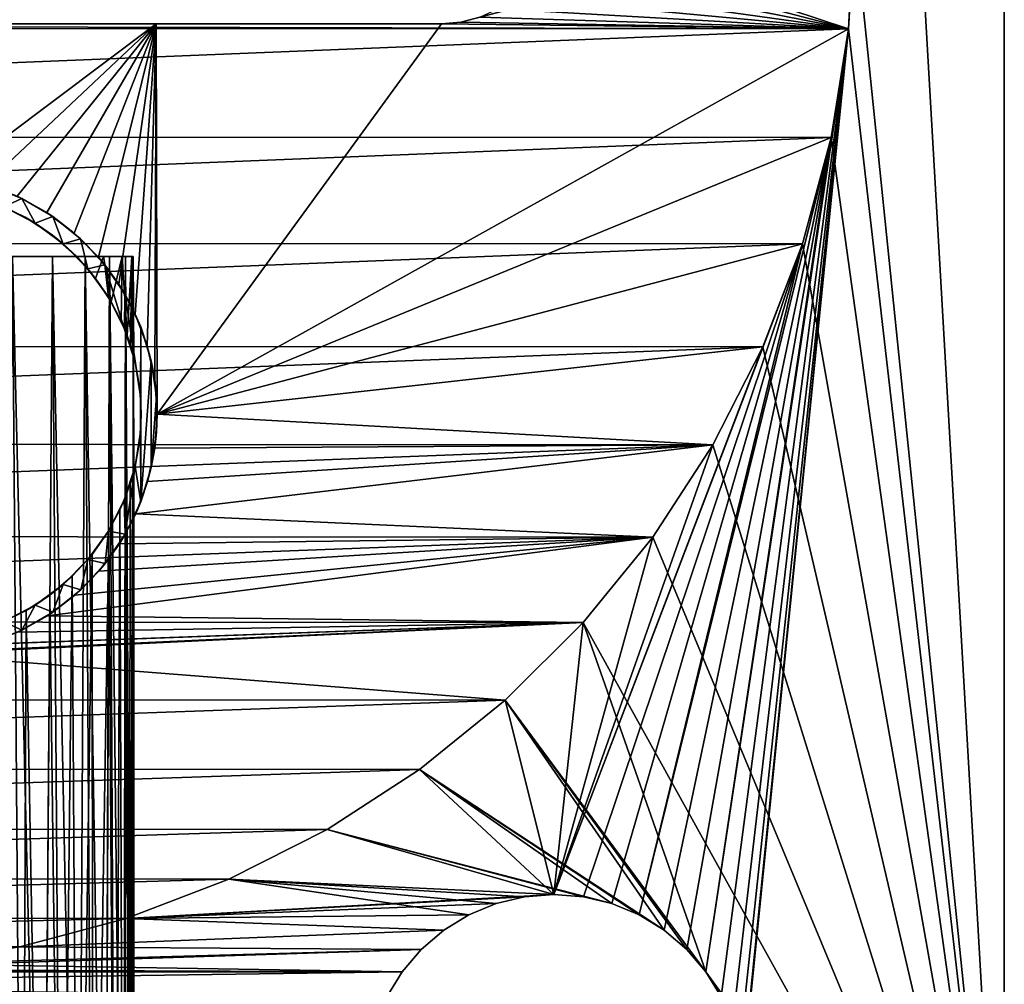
# Model space of a CAD drawing. Header units: millimetres. Extents: x 94.7 to 114.7, y -1235.4 to -1202.9.
# Tile 10 of 23: x 108.1 to 114.7, y -1231.8 to -1225.3. Entities that reach past the tile are written whole.
import ezdxf

# ---------------------------------------------------------------- set-up
doc = ezdxf.new("R2010")
doc.units = ezdxf.units.MM
doc.header["$LTSCALE"] = 65.185185
for name, color, linetype in [('1', 7, 'CONTINUOUS'), ('10', 7, 'CONTINUOUS'), ('11', 7, 'CONTINUOUS'), ('13', 7, 'CONTINUOUS'), ('2', 7, 'CONTINUOUS'), ('25', 7, 'CONTINUOUS'), ('28', 7, 'CONTINUOUS'), ('29', 7, 'CONTINUOUS'), ('31', 7, 'CONTINUOUS'), ('33', 7, 'CONTINUOUS'), ('36', 7, 'CONTINUOUS'), ('38', 7, 'CONTINUOUS'), ('4', 7, 'CONTINUOUS')]:
    doc.layers.add(name, color=color, linetype=linetype)

msp = doc.modelspace()

# ---------------------------------------------------------------- linework, layer by layer
at = {"layer": '1', "linetype": 'Continuous'}
for points in [[(114.6855, -1234.4051, 2055.5234), (113.676, -1216.8824, 2055.5234), (114.6855, -1207.9051, 2055.5234), (114.6855, -1234.4051, 2055.5234)], [(113.676, -1216.8824, 2055.5234), (114.6855, -1234.4051, 2055.5234), (113.6855, -1224.6551, 2055.5234), (113.676, -1216.8824, 2055.5234)], [(113.6855, -1224.6551, 2055.5234), (114.6855, -1234.4051, 2055.5234), (113.6465, -1225.3878, 2055.5234), (113.6855, -1224.6551, 2055.5234)], [(113.6465, -1225.3878, 2055.5234), (114.6855, -1234.4051, 2055.5234), (113.5311, -1226.1124, 2055.5234), (113.6465, -1225.3878, 2055.5234)], [(113.5311, -1226.1124, 2055.5234), (114.6855, -1234.4051, 2055.5234), (113.3406, -1226.8209, 2055.5234), (113.5311, -1226.1124, 2055.5234)], [(113.3406, -1226.8209, 2055.5234), (114.6855, -1234.4051, 2055.5234), (113.077, -1227.5056, 2055.5234), (113.3406, -1226.8209, 2055.5234)], [(113.077, -1227.5056, 2055.5234), (114.6855, -1234.4051, 2055.5234), (112.7432, -1228.159, 2055.5234), (113.077, -1227.5056, 2055.5234)], [(112.7432, -1228.159, 2055.5234), (114.6855, -1234.4051, 2055.5234), (112.343, -1228.7739, 2055.5234), (112.7432, -1228.159, 2055.5234)], [(112.343, -1228.7739, 2055.5234), (114.6855, -1234.4051, 2055.5234), (111.8806, -1229.3436, 2055.5234), (112.343, -1228.7739, 2055.5234)], [(111.8806, -1229.3436, 2055.5234), (112.6968, -1231.6704, 2055.5234), (111.3611, -1229.8618, 2055.5234), (111.8806, -1229.3436, 2055.5234)], [(114.6855, -1234.4051, 2055.5234), (112.6968, -1231.6704, 2055.5234), (111.8806, -1229.3436, 2055.5234), (114.6855, -1234.4051, 2055.5234)], [(111.3611, -1229.8618, 2055.5234), (112.4202, -1231.3938, 2055.5234), (110.7904, -1230.3228, 2055.5234), (111.3611, -1229.8618, 2055.5234)], [(112.6968, -1231.6704, 2055.5234), (112.5694, -1231.5212, 2055.5234), (111.3611, -1229.8618, 2055.5234), (112.6968, -1231.6704, 2055.5234)], [(112.5694, -1231.5212, 2055.5234), (112.4202, -1231.3938, 2055.5234), (111.3611, -1229.8618, 2055.5234), (112.5694, -1231.5212, 2055.5234)], [(110.7904, -1230.3228, 2055.5234), (112.0718, -1231.2163, 2055.5234), (110.1745, -1230.7216, 2055.5234), (110.7904, -1230.3228, 2055.5234)], [(112.4202, -1231.3938, 2055.5234), (112.253, -1231.2914, 2055.5234), (110.7904, -1230.3228, 2055.5234), (112.4202, -1231.3938, 2055.5234)], [(112.253, -1231.2914, 2055.5234), (112.0718, -1231.2163, 2055.5234), (110.7904, -1230.3228, 2055.5234), (112.253, -1231.2914, 2055.5234)], [(110.1745, -1230.7216, 2055.5234), (111.6855, -1231.1551, 2055.5234), (109.5203, -1231.0538, 2055.5234), (110.1745, -1230.7216, 2055.5234)], [(112.0718, -1231.2163, 2055.5234), (111.881, -1231.1705, 2055.5234), (110.1745, -1230.7216, 2055.5234), (112.0718, -1231.2163, 2055.5234)], [(111.881, -1231.1705, 2055.5234), (111.6855, -1231.1551, 2055.5234), (110.1745, -1230.7216, 2055.5234), (111.881, -1231.1705, 2055.5234)], [(109.5203, -1231.0538, 2055.5234), (111.118, -1231.2914, 2055.5234), (108.835, -1231.3158, 2055.5234), (109.5203, -1231.0538, 2055.5234)], [(111.6855, -1231.1551, 2055.5234), (111.49, -1231.1705, 2055.5234), (109.5203, -1231.0538, 2055.5234), (111.6855, -1231.1551, 2055.5234)], [(111.49, -1231.1705, 2055.5234), (111.2992, -1231.2163, 2055.5234), (109.5203, -1231.0538, 2055.5234), (111.49, -1231.1705, 2055.5234)], [(111.2992, -1231.2163, 2055.5234), (111.118, -1231.2914, 2055.5234), (109.5203, -1231.0538, 2055.5234), (111.2992, -1231.2163, 2055.5234)], [(108.835, -1231.3158, 2055.5234), (110.9508, -1231.3938, 2055.5234), (108.126, -1231.5046, 2055.5234), (108.835, -1231.3158, 2055.5234)], [(111.118, -1231.2914, 2055.5234), (110.9508, -1231.3938, 2055.5234), (108.835, -1231.3158, 2055.5234), (111.118, -1231.2914, 2055.5234)], [(110.9508, -1231.3938, 2055.5234), (110.8016, -1231.5212, 2055.5234), (108.126, -1231.5046, 2055.5234), (110.9508, -1231.3938, 2055.5234)], [(108.126, -1231.5046, 2055.5234), (110.8016, -1231.5212, 2055.5234), (107.4012, -1231.6183, 2055.5234), (108.126, -1231.5046, 2055.5234)], [(110.8016, -1231.5212, 2055.5234), (110.6742, -1231.6704, 2055.5234), (107.4012, -1231.6183, 2055.5234), (110.8016, -1231.5212, 2055.5234)], [(110.6742, -1231.6704, 2055.5234), (98.6968, -1231.6704, 2055.5234), (102.6684, -1231.6546, 2055.5234), (110.6742, -1231.6704, 2055.5234)], [(110.6742, -1231.6704, 2055.5234), (110.5717, -1231.8376, 2055.5234), (98.6968, -1231.6704, 2055.5234), (110.6742, -1231.6704, 2055.5234)], [(98.6968, -1231.6704, 2055.5234), (110.5717, -1231.8376, 2055.5234), (98.7992, -1231.8376, 2055.5234), (98.6968, -1231.6704, 2055.5234)], [(106.6684, -1231.6556, 2055.5234), (110.6742, -1231.6704, 2055.5234), (102.6684, -1231.6546, 2055.5234), (106.6684, -1231.6556, 2055.5234)], [(107.4012, -1231.6183, 2055.5234), (110.6742, -1231.6704, 2055.5234), (106.6684, -1231.6556, 2055.5234), (107.4012, -1231.6183, 2055.5234)], [(112.7992, -1231.8376, 2055.5234), (112.6968, -1231.6704, 2055.5234), (114.6855, -1234.4051, 2055.5234), (112.7992, -1231.8376, 2055.5234)]]:
    msp.add_3dface(points, dxfattribs=at)
at = {"layer": '10', "linetype": 'Continuous'}
for points in [[(113.6465, -1225.3878, 2817.2234), (113.6855, -1224.6551, 2817.2234), (111.0657, -1225.3437, 2817.2234), (113.6465, -1225.3878, 2817.2234)], [(111.0657, -1225.3437, 2817.2234), (113.6855, -1224.6551, 2817.2234), (111.192, -1225.3099, 2817.2234), (111.0657, -1225.3437, 2817.2234)], [(109.0355, -1225.3551, 2817.2234), (109.0424, -1227.9551, 2817.2234), (110.9355, -1225.3551, 2817.2234), (109.0355, -1225.3551, 2817.2234)], [(109.0424, -1227.9551, 2817.2234), (113.6465, -1225.3878, 2817.2234), (110.9355, -1225.3551, 2817.2234), (109.0424, -1227.9551, 2817.2234)], [(110.9355, -1225.3551, 2817.2234), (113.6465, -1225.3878, 2817.2234), (111.0657, -1225.3437, 2817.2234), (110.9355, -1225.3551, 2817.2234)], [(113.5311, -1226.1123, 2817.2234), (113.6465, -1225.3878, 2817.2234), (109.0424, -1227.9551, 2817.2234), (113.5311, -1226.1123, 2817.2234)], [(113.3406, -1226.8209, 2817.2234), (113.5311, -1226.1123, 2817.2234), (109.0424, -1227.9551, 2817.2234), (113.3406, -1226.8209, 2817.2234)], [(113.077, -1227.5056, 2817.2234), (113.3406, -1226.8209, 2817.2234), (109.0424, -1227.9551, 2817.2234), (113.077, -1227.5056, 2817.2234)], [(112.7432, -1228.159, 2817.2234), (113.077, -1227.5056, 2817.2234), (109.0424, -1227.9551, 2817.2234), (112.7432, -1228.159, 2817.2234)], [(109.0264, -1228.1822, 2817.2234), (112.7432, -1228.159, 2817.2234), (109.0424, -1227.9551, 2817.2234), (109.0264, -1228.1822, 2817.2234)], [(112.3429, -1228.7739, 2817.2234), (112.7432, -1228.159, 2817.2234), (108.899, -1228.6183, 2817.2234), (112.3429, -1228.7739, 2817.2234)], [(108.899, -1228.6183, 2817.2234), (112.7432, -1228.159, 2817.2234), (108.9783, -1228.4048, 2817.2234), (108.899, -1228.6183, 2817.2234)], [(108.9783, -1228.4048, 2817.2234), (112.7432, -1228.159, 2817.2234), (109.0264, -1228.1822, 2817.2234), (108.9783, -1228.4048, 2817.2234)], [(108.7902, -1228.8183, 2817.2234), (112.3429, -1228.7739, 2817.2234), (108.899, -1228.6183, 2817.2234), (108.7902, -1228.8183, 2817.2234)], [(111.8806, -1229.3436, 2817.2234), (112.3429, -1228.7739, 2817.2234), (108.3113, -1229.2989, 2817.2234), (111.8806, -1229.3436, 2817.2234)], [(108.3113, -1229.2989, 2817.2234), (112.3429, -1228.7739, 2817.2234), (108.4933, -1229.1621, 2817.2234), (108.3113, -1229.2989, 2817.2234)], [(108.4933, -1229.1621, 2817.2234), (112.3429, -1228.7739, 2817.2234), (108.654, -1229.0008, 2817.2234), (108.4933, -1229.1621, 2817.2234)], [(108.654, -1229.0008, 2817.2234), (112.3429, -1228.7739, 2817.2234), (108.7902, -1228.8183, 2817.2234), (108.654, -1229.0008, 2817.2234)], [(108.1117, -1229.4084, 2817.2234), (111.8806, -1229.3436, 2817.2234), (108.3113, -1229.2989, 2817.2234), (108.1117, -1229.4084, 2817.2234)], [(111.3611, -1229.8618, 2817.2234), (111.8806, -1229.3436, 2817.2234), (107.449, -1229.5542, 2817.2234), (111.3611, -1229.8618, 2817.2234)], [(107.449, -1229.5542, 2817.2234), (111.8806, -1229.3436, 2817.2234), (107.6761, -1229.5374, 2817.2234), (107.449, -1229.5542, 2817.2234)], [(107.6761, -1229.5374, 2817.2234), (111.8806, -1229.3436, 2817.2234), (107.8985, -1229.4884, 2817.2234), (107.6761, -1229.5374, 2817.2234)], [(107.8985, -1229.4884, 2817.2234), (111.8806, -1229.3436, 2817.2234), (108.1117, -1229.4084, 2817.2234), (107.8985, -1229.4884, 2817.2234)], [(97.9933, -1229.8525, 2817.2234), (111.3611, -1229.8618, 2817.2234), (107.449, -1229.5542, 2817.2234), (97.9933, -1229.8525, 2817.2234)], [(98.5614, -1230.3137, 2817.2234), (111.3611, -1229.8618, 2817.2234), (97.9933, -1229.8525, 2817.2234), (98.5614, -1230.3137, 2817.2234)], [(110.7904, -1230.3228, 2817.2234), (111.3611, -1229.8618, 2817.2234), (98.5614, -1230.3137, 2817.2234), (110.7904, -1230.3228, 2817.2234)], [(99.1745, -1230.713, 2817.2234), (110.7904, -1230.3228, 2817.2234), (98.5614, -1230.3137, 2817.2234), (99.1745, -1230.713, 2817.2234)], [(110.1745, -1230.7216, 2817.2234), (110.7904, -1230.3228, 2817.2234), (99.1745, -1230.713, 2817.2234), (110.1745, -1230.7216, 2817.2234)], [(99.826, -1231.046, 2817.2234), (110.1745, -1230.7216, 2817.2234), (99.1745, -1230.713, 2817.2234), (99.826, -1231.046, 2817.2234)], [(109.5203, -1231.0538, 2817.2234), (110.1745, -1230.7216, 2817.2234), (99.826, -1231.046, 2817.2234), (109.5203, -1231.0538, 2817.2234)], [(100.5087, -1231.3092, 2817.2234), (109.5203, -1231.0538, 2817.2234), (99.826, -1231.046, 2817.2234), (100.5087, -1231.3092, 2817.2234)], [(108.835, -1231.3158, 2817.2234), (109.5203, -1231.0538, 2817.2234), (100.5087, -1231.3092, 2817.2234), (108.835, -1231.3158, 2817.2234)], [(101.2153, -1231.4996, 2817.2234), (108.835, -1231.3158, 2817.2234), (100.5087, -1231.3092, 2817.2234), (101.2153, -1231.4996, 2817.2234)], [(108.126, -1231.5046, 2817.2234), (108.835, -1231.3158, 2817.2234), (101.2153, -1231.4996, 2817.2234), (108.126, -1231.5046, 2817.2234)]]:
    msp.add_3dface(points, dxfattribs=at)
at = {"layer": '11', "linetype": 'Continuous'}
for points in [[(113.6855, -1224.6551, 2056.8234), (113.6465, -1225.3878, 2056.8234), (111.6741, -1224.7353, 2056.8234), (113.6855, -1224.6551, 2056.8234)], [(111.6741, -1224.7353, 2056.8234), (113.6465, -1225.3878, 2056.8234), (111.6403, -1224.8616, 2056.8234), (111.6741, -1224.7353, 2056.8234)], [(111.6403, -1224.8616, 2056.8234), (113.6465, -1225.3878, 2056.8234), (111.585, -1224.9801, 2056.8234), (111.6403, -1224.8616, 2056.8234)], [(111.585, -1224.9801, 2056.8234), (113.6465, -1225.3878, 2056.8234), (111.51, -1225.0872, 2056.8234), (111.585, -1224.9801, 2056.8234)], [(111.51, -1225.0872, 2056.8234), (113.6465, -1225.3878, 2056.8234), (111.4176, -1225.1796, 2056.8234), (111.51, -1225.0872, 2056.8234)], [(111.4176, -1225.1796, 2056.8234), (113.6465, -1225.3878, 2056.8234), (111.3105, -1225.2546, 2056.8234), (111.4176, -1225.1796, 2056.8234)], [(111.192, -1225.3099, 2056.8234), (113.6465, -1225.3878, 2056.8234), (111.0657, -1225.3437, 2056.8234), (111.192, -1225.3099, 2056.8234)], [(111.3105, -1225.2546, 2056.8234), (113.6465, -1225.3878, 2056.8234), (111.192, -1225.3099, 2056.8234), (111.3105, -1225.2546, 2056.8234)], [(113.6465, -1225.3878, 2056.8234), (95.7232, -1225.3858, 2056.8234), (98.4355, -1225.3551, 2056.8234), (113.6465, -1225.3878, 2056.8234)], [(110.9355, -1225.3551, 2056.8234), (113.6465, -1225.3878, 2056.8234), (98.4355, -1225.3551, 2056.8234), (110.9355, -1225.3551, 2056.8234)], [(111.0657, -1225.3437, 2056.8234), (113.6465, -1225.3878, 2056.8234), (110.9355, -1225.3551, 2056.8234), (111.0657, -1225.3437, 2056.8234)], [(95.837, -1226.1086, 2056.8234), (95.7232, -1225.3858, 2056.8234), (113.6465, -1225.3878, 2056.8234), (95.837, -1226.1086, 2056.8234)], [(113.5311, -1226.1123, 2056.8234), (95.837, -1226.1086, 2056.8234), (113.6465, -1225.3878, 2056.8234), (113.5311, -1226.1123, 2056.8234)], [(96.0258, -1226.8156, 2056.8234), (95.837, -1226.1086, 2056.8234), (113.5311, -1226.1123, 2056.8234), (96.0258, -1226.8156, 2056.8234)], [(113.3406, -1226.8209, 2056.8234), (96.0258, -1226.8156, 2056.8234), (113.5311, -1226.1123, 2056.8234), (113.3406, -1226.8209, 2056.8234)], [(96.2873, -1227.4989, 2056.8234), (96.0258, -1226.8156, 2056.8234), (113.3406, -1226.8209, 2056.8234), (96.2873, -1227.4989, 2056.8234)], [(113.077, -1227.5056, 2056.8234), (96.2873, -1227.4989, 2056.8234), (113.3406, -1226.8209, 2056.8234), (113.077, -1227.5056, 2056.8234)], [(96.6189, -1228.1512, 2056.8234), (96.2873, -1227.4989, 2056.8234), (113.077, -1227.5056, 2056.8234), (96.6189, -1228.1512, 2056.8234)], [(112.7432, -1228.159, 2056.8234), (96.6189, -1228.1512, 2056.8234), (113.077, -1227.5056, 2056.8234), (112.7432, -1228.159, 2056.8234)], [(97.0167, -1228.7653, 2056.8234), (96.6189, -1228.1512, 2056.8234), (112.7432, -1228.159, 2056.8234), (97.0167, -1228.7653, 2056.8234)], [(112.3429, -1228.7739, 2056.8234), (97.0167, -1228.7653, 2056.8234), (112.7432, -1228.159, 2056.8234), (112.3429, -1228.7739, 2056.8234)], [(97.4765, -1229.3345, 2056.8234), (97.0167, -1228.7653, 2056.8234), (112.3429, -1228.7739, 2056.8234), (97.4765, -1229.3345, 2056.8234)], [(111.8806, -1229.3436, 2056.8234), (97.4765, -1229.3345, 2056.8234), (112.3429, -1228.7739, 2056.8234), (111.8806, -1229.3436, 2056.8234)], [(97.9933, -1229.8525, 2056.8234), (97.4765, -1229.3345, 2056.8234), (111.8806, -1229.3436, 2056.8234), (97.9933, -1229.8525, 2056.8234)], [(111.3611, -1229.8618, 2056.8234), (97.9933, -1229.8525, 2056.8234), (111.8806, -1229.3436, 2056.8234), (111.3611, -1229.8618, 2056.8234)], [(98.5614, -1230.3137, 2056.8234), (97.9933, -1229.8525, 2056.8234), (111.3611, -1229.8618, 2056.8234), (98.5614, -1230.3137, 2056.8234)], [(110.7904, -1230.3228, 2056.8234), (98.5614, -1230.3137, 2056.8234), (111.3611, -1229.8618, 2056.8234), (110.7904, -1230.3228, 2056.8234)], [(99.1745, -1230.713, 2056.8234), (98.5614, -1230.3137, 2056.8234), (110.7904, -1230.3228, 2056.8234), (99.1745, -1230.713, 2056.8234)], [(110.1745, -1230.7216, 2056.8234), (99.1745, -1230.713, 2056.8234), (110.7904, -1230.3228, 2056.8234), (110.1745, -1230.7216, 2056.8234)], [(99.826, -1231.046, 2056.8234), (99.1745, -1230.713, 2056.8234), (110.1745, -1230.7216, 2056.8234), (99.826, -1231.046, 2056.8234)], [(109.5203, -1231.0538, 2056.8234), (99.826, -1231.046, 2056.8234), (110.1745, -1230.7216, 2056.8234), (109.5203, -1231.0538, 2056.8234)], [(100.5087, -1231.3092, 2056.8234), (99.826, -1231.046, 2056.8234), (109.5203, -1231.0538, 2056.8234), (100.5087, -1231.3092, 2056.8234)], [(108.835, -1231.3158, 2056.8234), (100.5087, -1231.3092, 2056.8234), (109.5203, -1231.0538, 2056.8234), (108.835, -1231.3158, 2056.8234)], [(101.2153, -1231.4996, 2056.8234), (100.5087, -1231.3092, 2056.8234), (108.835, -1231.3158, 2056.8234), (101.2153, -1231.4996, 2056.8234)], [(108.126, -1231.5046, 2056.8234), (101.2153, -1231.4996, 2056.8234), (108.835, -1231.3158, 2056.8234), (108.126, -1231.5046, 2056.8234)]]:
    msp.add_3dface(points, dxfattribs=at)
at = {"layer": '13', "linetype": 'Continuous'}
for points in [[(110.9355, -1225.3551, 2056.8234), (98.4355, -1225.3551, 2817.2234), (100.3355, -1225.3551, 2813.2234), (110.9355, -1225.3551, 2056.8234)], [(98.4355, -1225.3551, 2817.2234), (110.9355, -1225.3551, 2056.8234), (98.4355, -1225.3551, 2056.8234), (98.4355, -1225.3551, 2817.2234)], [(110.9355, -1225.3551, 2056.8234), (100.3355, -1225.3551, 2813.2234), (109.0355, -1225.3551, 2813.2234), (110.9355, -1225.3551, 2056.8234)], [(109.0355, -1225.3551, 2817.2234), (110.9355, -1225.3551, 2056.8234), (109.0355, -1225.3551, 2813.2234), (109.0355, -1225.3551, 2817.2234)], [(109.0355, -1225.3551, 2817.2234), (110.9355, -1225.3551, 2817.2234), (110.9355, -1225.3551, 2056.8234), (109.0355, -1225.3551, 2817.2234)]]:
    msp.add_3dface(points, dxfattribs=at)
at = {"layer": '2', "linetype": 'Continuous'}
for points in [[(113.6855, -1224.6551, 2818.5234), (113.6465, -1225.3878, 2818.5234), (114.6855, -1207.9051, 2818.5234), (113.6855, -1224.6551, 2818.5234)], [(114.6855, -1207.9051, 2818.5234), (113.6465, -1225.3878, 2818.5234), (114.6855, -1234.4051, 2818.5234), (114.6855, -1207.9051, 2818.5234)], [(113.5311, -1226.1124, 2818.5234), (112.6968, -1231.6704, 2818.5234), (113.6465, -1225.3878, 2818.5234), (113.5311, -1226.1124, 2818.5234)], [(112.6968, -1231.6704, 2818.5234), (112.7992, -1231.8376, 2818.5234), (113.6465, -1225.3878, 2818.5234), (112.6968, -1231.6704, 2818.5234)], [(112.7992, -1231.8376, 2818.5234), (112.8743, -1232.0188, 2818.5234), (113.6465, -1225.3878, 2818.5234), (112.7992, -1231.8376, 2818.5234)], [(112.8743, -1232.0188, 2818.5234), (112.9201, -1232.2096, 2818.5234), (113.6465, -1225.3878, 2818.5234), (112.8743, -1232.0188, 2818.5234)], [(113.6465, -1225.3878, 2818.5234), (112.9201, -1232.6007, 2818.5234), (114.6855, -1234.4051, 2818.5234), (113.6465, -1225.3878, 2818.5234)], [(112.9201, -1232.2096, 2818.5234), (112.9355, -1232.4051, 2818.5234), (113.6465, -1225.3878, 2818.5234), (112.9201, -1232.2096, 2818.5234)], [(112.9355, -1232.4051, 2818.5234), (112.9201, -1232.6007, 2818.5234), (113.6465, -1225.3878, 2818.5234), (112.9355, -1232.4051, 2818.5234)], [(112.253, -1231.2914, 2818.5234), (112.4202, -1231.3938, 2818.5234), (113.5311, -1226.1124, 2818.5234), (112.253, -1231.2914, 2818.5234)], [(113.3406, -1226.8209, 2818.5234), (112.253, -1231.2914, 2818.5234), (113.5311, -1226.1124, 2818.5234), (113.3406, -1226.8209, 2818.5234)], [(112.4202, -1231.3938, 2818.5234), (112.5694, -1231.5212, 2818.5234), (113.5311, -1226.1124, 2818.5234), (112.4202, -1231.3938, 2818.5234)], [(112.5694, -1231.5212, 2818.5234), (112.6968, -1231.6704, 2818.5234), (113.5311, -1226.1124, 2818.5234), (112.5694, -1231.5212, 2818.5234)], [(111.6855, -1231.1551, 2818.5234), (111.881, -1231.1705, 2818.5234), (113.3406, -1226.8209, 2818.5234), (111.6855, -1231.1551, 2818.5234)], [(113.077, -1227.5056, 2818.5234), (111.6855, -1231.1551, 2818.5234), (113.3406, -1226.8209, 2818.5234), (113.077, -1227.5056, 2818.5234)], [(111.881, -1231.1705, 2818.5234), (112.0718, -1231.2163, 2818.5234), (113.3406, -1226.8209, 2818.5234), (111.881, -1231.1705, 2818.5234)], [(112.0718, -1231.2163, 2818.5234), (112.253, -1231.2914, 2818.5234), (113.3406, -1226.8209, 2818.5234), (112.0718, -1231.2163, 2818.5234)], [(112.7432, -1228.159, 2818.5234), (111.6855, -1231.1551, 2818.5234), (113.077, -1227.5056, 2818.5234), (112.7432, -1228.159, 2818.5234)], [(112.343, -1228.7739, 2818.5234), (111.6855, -1231.1551, 2818.5234), (112.7432, -1228.159, 2818.5234), (112.343, -1228.7739, 2818.5234)], [(111.8806, -1229.3436, 2818.5234), (111.6855, -1231.1551, 2818.5234), (112.343, -1228.7739, 2818.5234), (111.8806, -1229.3436, 2818.5234)], [(111.3611, -1229.8618, 2818.5234), (111.6855, -1231.1551, 2818.5234), (111.8806, -1229.3436, 2818.5234), (111.3611, -1229.8618, 2818.5234)], [(110.7904, -1230.3228, 2818.5234), (111.6855, -1231.1551, 2818.5234), (111.3611, -1229.8618, 2818.5234), (110.7904, -1230.3228, 2818.5234)], [(110.1745, -1230.7216, 2818.5234), (111.6855, -1231.1551, 2818.5234), (110.7904, -1230.3228, 2818.5234), (110.1745, -1230.7216, 2818.5234)], [(109.5203, -1231.0538, 2818.5234), (111.6855, -1231.1551, 2818.5234), (110.1745, -1230.7216, 2818.5234), (109.5203, -1231.0538, 2818.5234)], [(108.835, -1231.3158, 2818.5234), (111.6855, -1231.1551, 2818.5234), (109.5203, -1231.0538, 2818.5234), (108.835, -1231.3158, 2818.5234)], [(111.49, -1231.1705, 2818.5234), (111.6855, -1231.1551, 2818.5234), (108.835, -1231.3158, 2818.5234), (111.49, -1231.1705, 2818.5234)], [(111.2992, -1231.2163, 2818.5234), (111.49, -1231.1705, 2818.5234), (108.835, -1231.3158, 2818.5234), (111.2992, -1231.2163, 2818.5234)], [(111.118, -1231.2914, 2818.5234), (111.2992, -1231.2163, 2818.5234), (108.835, -1231.3158, 2818.5234), (111.118, -1231.2914, 2818.5234)], [(108.126, -1231.5046, 2818.5234), (110.9508, -1231.3938, 2818.5234), (108.835, -1231.3158, 2818.5234), (108.126, -1231.5046, 2818.5234)], [(110.9508, -1231.3938, 2818.5234), (111.118, -1231.2914, 2818.5234), (108.835, -1231.3158, 2818.5234), (110.9508, -1231.3938, 2818.5234)], [(110.8016, -1231.5212, 2818.5234), (110.9508, -1231.3938, 2818.5234), (108.126, -1231.5046, 2818.5234), (110.8016, -1231.5212, 2818.5234)], [(106.6684, -1231.6556, 2818.5234), (110.8016, -1231.5212, 2818.5234), (107.4012, -1231.6183, 2818.5234), (106.6684, -1231.6556, 2818.5234)], [(110.6742, -1231.6704, 2818.5234), (110.8016, -1231.5212, 2818.5234), (106.6684, -1231.6556, 2818.5234), (110.6742, -1231.6704, 2818.5234)], [(107.4012, -1231.6183, 2818.5234), (110.8016, -1231.5212, 2818.5234), (108.126, -1231.5046, 2818.5234), (107.4012, -1231.6183, 2818.5234)], [(98.6968, -1231.6704, 2818.5234), (110.6742, -1231.6704, 2818.5234), (106.6684, -1231.6556, 2818.5234), (98.6968, -1231.6704, 2818.5234)], [(98.6968, -1231.6704, 2818.5234), (98.7992, -1231.8376, 2818.5234), (110.6742, -1231.6704, 2818.5234), (98.6968, -1231.6704, 2818.5234)], [(110.6742, -1231.6704, 2818.5234), (98.7992, -1231.8376, 2818.5234), (110.5717, -1231.8376, 2818.5234), (110.6742, -1231.6704, 2818.5234)]]:
    msp.add_3dface(points, dxfattribs=at)
at = {"layer": '25', "linetype": 'Continuous'}
for points in [[(109.0355, -1225.3551, 2813.2234), (100.3355, -1225.3551, 2813.2234), (107.6738, -1226.3757, 2813.2234), (109.0355, -1225.3551, 2813.2234)], [(107.8957, -1226.4241, 2813.2234), (109.0355, -1225.3551, 2813.2234), (107.6738, -1226.3757, 2813.2234), (107.8957, -1226.4241, 2813.2234)], [(108.1084, -1226.5035, 2813.2234), (109.0355, -1225.3551, 2813.2234), (107.8957, -1226.4241, 2813.2234), (108.1084, -1226.5035, 2813.2234)], [(108.3078, -1226.6122, 2813.2234), (109.0355, -1225.3551, 2813.2234), (108.1084, -1226.5035, 2813.2234), (108.3078, -1226.6122, 2813.2234)], [(108.4897, -1226.7482, 2813.2234), (109.0355, -1225.3551, 2813.2234), (108.3078, -1226.6122, 2813.2234), (108.4897, -1226.7482, 2813.2234)], [(108.6505, -1226.9085, 2813.2234), (109.0355, -1225.3551, 2813.2234), (108.4897, -1226.7482, 2813.2234), (108.6505, -1226.9085, 2813.2234)], [(108.7869, -1227.09, 2813.2234), (109.0355, -1225.3551, 2813.2234), (108.6505, -1226.9085, 2813.2234), (108.7869, -1227.09, 2813.2234)], [(108.8962, -1227.2891, 2813.2234), (109.0355, -1225.3551, 2813.2234), (108.7869, -1227.09, 2813.2234), (108.8962, -1227.2891, 2813.2234)], [(108.9762, -1227.5016, 2813.2234), (109.0355, -1225.3551, 2813.2234), (108.8962, -1227.2891, 2813.2234), (108.9762, -1227.5016, 2813.2234)], [(109.0253, -1227.7233, 2813.2234), (109.0355, -1225.3551, 2813.2234), (108.9762, -1227.5016, 2813.2234), (109.0253, -1227.7233, 2813.2234)], [(109.0424, -1227.9497, 2813.2234), (109.0355, -1225.3551, 2813.2234), (109.0253, -1227.7233, 2813.2234), (109.0424, -1227.9497, 2813.2234)]]:
    msp.add_3dface(points, dxfattribs=at)
at = {"layer": '28', "linetype": 'Continuous'}
for points in [[(108.1394, -1226.518, 2802.2234), (108.1084, -1226.5035, 2813.2234), (107.9175, -1226.4307, 2802.2234), (108.1394, -1226.518, 2802.2234)], [(108.3078, -1226.6122, 2813.2234), (108.1084, -1226.5035, 2813.2234), (108.1394, -1226.518, 2802.2234), (108.3078, -1226.6122, 2813.2234)], [(108.3458, -1226.6374, 2802.2234), (108.3078, -1226.6122, 2813.2234), (108.1394, -1226.518, 2802.2234), (108.3458, -1226.6374, 2802.2234)], [(108.4897, -1226.7482, 2813.2234), (108.3078, -1226.6122, 2813.2234), (108.3458, -1226.6374, 2802.2234), (108.4897, -1226.7482, 2813.2234)], [(108.5321, -1226.7862, 2802.2234), (108.4897, -1226.7482, 2813.2234), (108.3458, -1226.6374, 2802.2234), (108.5321, -1226.7862, 2802.2234)], [(108.6505, -1226.9085, 2813.2234), (108.4897, -1226.7482, 2813.2234), (108.5321, -1226.7862, 2802.2234), (108.6505, -1226.9085, 2813.2234)], [(108.6942, -1226.9611, 2802.2234), (108.6505, -1226.9085, 2813.2234), (108.5321, -1226.7862, 2802.2234), (108.6942, -1226.9611, 2802.2234)], [(108.7869, -1227.09, 2813.2234), (108.6505, -1226.9085, 2813.2234), (108.6942, -1226.9611, 2802.2234), (108.7869, -1227.09, 2813.2234)], [(108.8285, -1227.1581, 2802.2234), (108.7869, -1227.09, 2813.2234), (108.6942, -1226.9611, 2802.2234), (108.8285, -1227.1581, 2802.2234)], [(108.8962, -1227.2891, 2813.2234), (108.7869, -1227.09, 2813.2234), (108.8285, -1227.1581, 2802.2234), (108.8962, -1227.2891, 2813.2234)], [(108.932, -1227.373, 2802.2234), (108.8962, -1227.2891, 2813.2234), (108.8285, -1227.1581, 2802.2234), (108.932, -1227.373, 2802.2234)], [(108.9762, -1227.5016, 2813.2234), (108.8962, -1227.2891, 2813.2234), (108.932, -1227.373, 2802.2234), (108.9762, -1227.5016, 2813.2234)], [(109.0023, -1227.6008, 2802.2234), (108.9762, -1227.5016, 2813.2234), (108.932, -1227.373, 2802.2234), (109.0023, -1227.6008, 2802.2234)], [(109.0253, -1227.7233, 2813.2234), (108.9762, -1227.5016, 2813.2234), (109.0023, -1227.6008, 2802.2234), (109.0253, -1227.7233, 2813.2234)], [(109.0379, -1227.8366, 2802.2234), (109.0253, -1227.7233, 2813.2234), (109.0023, -1227.6008, 2802.2234), (109.0379, -1227.8366, 2802.2234)], [(109.0424, -1227.9497, 2813.2234), (109.0253, -1227.7233, 2813.2234), (109.0379, -1227.8366, 2802.2234), (109.0424, -1227.9497, 2813.2234)], [(109.038, -1228.0751, 2802.2234), (109.0424, -1227.9497, 2813.2234), (109.0379, -1227.8366, 2802.2234), (109.038, -1228.0751, 2802.2234)], [(109.0264, -1228.1822, 2817.2234), (109.0424, -1227.9551, 2817.2234), (109.038, -1228.0751, 2802.2234), (109.0264, -1228.1822, 2817.2234)], [(109.0424, -1227.9497, 2813.2234), (109.038, -1228.0751, 2802.2234), (109.0424, -1227.9524, 2813.2234), (109.0424, -1227.9497, 2813.2234)], [(109.0424, -1227.9524, 2813.2234), (109.038, -1228.0751, 2802.2234), (109.0424, -1227.9551, 2813.2234), (109.0424, -1227.9524, 2813.2234)], [(109.038, -1228.0751, 2802.2234), (109.0424, -1227.9551, 2817.2234), (109.0424, -1227.9551, 2813.2234), (109.038, -1228.0751, 2802.2234)], [(109.0027, -1228.3109, 2802.2234), (109.0264, -1228.1822, 2817.2234), (109.038, -1228.0751, 2802.2234), (109.0027, -1228.3109, 2802.2234)], [(108.9783, -1228.4048, 2817.2234), (109.0264, -1228.1822, 2817.2234), (109.0027, -1228.3109, 2802.2234), (108.9783, -1228.4048, 2817.2234)], [(108.9326, -1228.5388, 2802.2234), (108.9783, -1228.4048, 2817.2234), (109.0027, -1228.3109, 2802.2234), (108.9326, -1228.5388, 2802.2234)], [(108.899, -1228.6183, 2817.2234), (108.9783, -1228.4048, 2817.2234), (108.9326, -1228.5388, 2802.2234), (108.899, -1228.6183, 2817.2234)], [(108.8294, -1228.7538, 2802.2234), (108.899, -1228.6183, 2817.2234), (108.9326, -1228.5388, 2802.2234), (108.8294, -1228.7538, 2802.2234)], [(108.7902, -1228.8183, 2817.2234), (108.899, -1228.6183, 2817.2234), (108.8294, -1228.7538, 2802.2234), (108.7902, -1228.8183, 2817.2234)], [(108.6953, -1228.951, 2802.2234), (108.7902, -1228.8183, 2817.2234), (108.8294, -1228.7538, 2802.2234), (108.6953, -1228.951, 2802.2234)], [(108.654, -1229.0008, 2817.2234), (108.7902, -1228.8183, 2817.2234), (108.6953, -1228.951, 2802.2234), (108.654, -1229.0008, 2817.2234)], [(108.5334, -1229.126, 2802.2234), (108.654, -1229.0008, 2817.2234), (108.6953, -1228.951, 2802.2234), (108.5334, -1229.126, 2802.2234)], [(108.4933, -1229.1621, 2817.2234), (108.654, -1229.0008, 2817.2234), (108.5334, -1229.126, 2802.2234), (108.4933, -1229.1621, 2817.2234)], [(108.3113, -1229.2989, 2817.2234), (108.4933, -1229.1621, 2817.2234), (108.3472, -1229.275, 2802.2234), (108.3113, -1229.2989, 2817.2234)], [(108.3472, -1229.275, 2802.2234), (108.4933, -1229.1621, 2817.2234), (108.5334, -1229.126, 2802.2234), (108.3472, -1229.275, 2802.2234)], [(108.1117, -1229.4084, 2817.2234), (108.3113, -1229.2989, 2817.2234), (108.1409, -1229.3946, 2802.2234), (108.1117, -1229.4084, 2817.2234)], [(108.1409, -1229.3946, 2802.2234), (108.3113, -1229.2989, 2817.2234), (108.3472, -1229.275, 2802.2234), (108.1409, -1229.3946, 2802.2234)], [(107.9191, -1229.4822, 2802.2234), (108.1117, -1229.4084, 2817.2234), (108.1409, -1229.3946, 2802.2234), (107.9191, -1229.4822, 2802.2234)]]:
    msp.add_3dface(points, dxfattribs=at)
at = {"layer": '29', "linetype": 'Continuous'}
for points in [[(109.0424, -1227.9551, 2817.2234), (109.0355, -1225.3551, 2813.2234), (109.0424, -1227.9497, 2813.2234), (109.0424, -1227.9551, 2817.2234)], [(109.0424, -1227.9551, 2817.2234), (109.0355, -1225.3551, 2817.2234), (109.0355, -1225.3551, 2813.2234), (109.0424, -1227.9551, 2817.2234)], [(109.0424, -1227.9551, 2817.2234), (109.0424, -1227.9497, 2813.2234), (109.0424, -1227.9524, 2813.2234), (109.0424, -1227.9551, 2817.2234)], [(109.0424, -1227.9551, 2817.2234), (109.0424, -1227.9524, 2813.2234), (109.0424, -1227.9551, 2813.2234), (109.0424, -1227.9551, 2817.2234)]]:
    msp.add_3dface(points, dxfattribs=at)
at = {"layer": '31', "linetype": 'Continuous'}
for points in [[(108.1394, -1226.518, 2802.2234), (107.9175, -1226.4307, 2802.2234), (108.0204, -1226.5739, 2802.2234), (108.1394, -1226.518, 2802.2234)], [(108.228, -1226.6816, 2802.2234), (108.1394, -1226.518, 2802.2234), (108.0204, -1226.5739, 2802.2234), (108.228, -1226.6816, 2802.2234)], [(108.3458, -1226.6374, 2802.2234), (108.1394, -1226.518, 2802.2234), (108.228, -1226.6816, 2802.2234), (108.3458, -1226.6374, 2802.2234)], [(108.4163, -1226.8202, 2802.2234), (108.3458, -1226.6374, 2802.2234), (108.228, -1226.6816, 2802.2234), (108.4163, -1226.8202, 2802.2234)], [(108.5321, -1226.7862, 2802.2234), (108.3458, -1226.6374, 2802.2234), (108.4163, -1226.8202, 2802.2234), (108.5321, -1226.7862, 2802.2234)], [(108.5807, -1226.9864, 2802.2234), (108.5321, -1226.7862, 2802.2234), (108.4163, -1226.8202, 2802.2234), (108.5807, -1226.9864, 2802.2234)], [(108.6942, -1226.9611, 2802.2234), (108.5321, -1226.7862, 2802.2234), (108.5807, -1226.9864, 2802.2234), (108.6942, -1226.9611, 2802.2234)], [(108.7173, -1227.1761, 2802.2234), (108.6942, -1226.9611, 2802.2234), (108.5807, -1226.9864, 2802.2234), (108.7173, -1227.1761, 2802.2234)], [(108.8228, -1227.3847, 2802.2234), (108.6942, -1226.9611, 2802.2234), (108.7173, -1227.1761, 2802.2234), (108.8228, -1227.3847, 2802.2234)], [(108.8285, -1227.1581, 2802.2234), (108.6942, -1226.9611, 2802.2234), (108.8228, -1227.3847, 2802.2234), (108.8285, -1227.1581, 2802.2234)], [(108.8946, -1227.6072, 2802.2234), (108.8285, -1227.1581, 2802.2234), (108.8228, -1227.3847, 2802.2234), (108.8946, -1227.6072, 2802.2234)], [(108.9309, -1227.8382, 2802.2234), (108.8285, -1227.1581, 2802.2234), (108.8946, -1227.6072, 2802.2234), (108.9309, -1227.8382, 2802.2234)], [(108.932, -1227.373, 2802.2234), (108.8285, -1227.1581, 2802.2234), (108.9309, -1227.8382, 2802.2234), (108.932, -1227.373, 2802.2234)], [(108.9326, -1228.5388, 2802.2234), (108.932, -1227.373, 2802.2234), (108.9309, -1227.8382, 2802.2234), (108.9326, -1228.5388, 2802.2234)], [(108.9326, -1228.5388, 2802.2234), (109.0023, -1227.6008, 2802.2234), (108.932, -1227.373, 2802.2234), (108.9326, -1228.5388, 2802.2234)], [(108.9326, -1228.5388, 2802.2234), (109.0027, -1228.3109, 2802.2234), (109.0023, -1227.6008, 2802.2234), (108.9326, -1228.5388, 2802.2234)], [(109.0027, -1228.3109, 2802.2234), (109.0379, -1227.8366, 2802.2234), (109.0023, -1227.6008, 2802.2234), (109.0027, -1228.3109, 2802.2234)], [(108.9309, -1228.072, 2802.2234), (108.9326, -1228.5388, 2802.2234), (108.9309, -1227.8382, 2802.2234), (108.9309, -1228.072, 2802.2234)], [(109.0027, -1228.3109, 2802.2234), (109.038, -1228.0751, 2802.2234), (109.0379, -1227.8366, 2802.2234), (109.0027, -1228.3109, 2802.2234)], [(108.8946, -1228.303, 2802.2234), (108.9326, -1228.5388, 2802.2234), (108.9309, -1228.072, 2802.2234), (108.8946, -1228.303, 2802.2234)], [(108.8228, -1228.5255, 2802.2234), (108.8294, -1228.7538, 2802.2234), (108.8946, -1228.303, 2802.2234), (108.8228, -1228.5255, 2802.2234)], [(108.8294, -1228.7538, 2802.2234), (108.9326, -1228.5388, 2802.2234), (108.8946, -1228.303, 2802.2234), (108.8294, -1228.7538, 2802.2234)], [(108.7173, -1228.7341, 2802.2234), (108.8294, -1228.7538, 2802.2234), (108.8228, -1228.5255, 2802.2234), (108.7173, -1228.7341, 2802.2234)], [(108.5807, -1228.9239, 2802.2234), (108.6953, -1228.951, 2802.2234), (108.7173, -1228.7341, 2802.2234), (108.5807, -1228.9239, 2802.2234)], [(108.6953, -1228.951, 2802.2234), (108.8294, -1228.7538, 2802.2234), (108.7173, -1228.7341, 2802.2234), (108.6953, -1228.951, 2802.2234)], [(108.4163, -1229.0901, 2802.2234), (108.5334, -1229.126, 2802.2234), (108.5807, -1228.9239, 2802.2234), (108.4163, -1229.0901, 2802.2234)], [(108.5334, -1229.126, 2802.2234), (108.6953, -1228.951, 2802.2234), (108.5807, -1228.9239, 2802.2234), (108.5334, -1229.126, 2802.2234)], [(108.228, -1229.2287, 2802.2234), (108.3472, -1229.275, 2802.2234), (108.4163, -1229.0901, 2802.2234), (108.228, -1229.2287, 2802.2234)], [(108.3472, -1229.275, 2802.2234), (108.5334, -1229.126, 2802.2234), (108.4163, -1229.0901, 2802.2234), (108.3472, -1229.275, 2802.2234)], [(108.0204, -1229.3364, 2802.2234), (108.1409, -1229.3946, 2802.2234), (108.228, -1229.2287, 2802.2234), (108.0204, -1229.3364, 2802.2234)], [(108.1409, -1229.3946, 2802.2234), (108.3472, -1229.275, 2802.2234), (108.228, -1229.2287, 2802.2234), (108.1409, -1229.3946, 2802.2234)], [(107.9191, -1229.4822, 2802.2234), (108.1409, -1229.3946, 2802.2234), (108.0204, -1229.3364, 2802.2234), (107.9191, -1229.4822, 2802.2234)]]:
    msp.add_3dface(points, dxfattribs=at)
at = {"layer": '33', "linetype": 'Continuous'}
for points in [[(108.1627, -1226.6432, 2793.5234), (108.0204, -1226.5739, 2802.2234), (107.9661, -1226.5521, 2793.5234), (108.1627, -1226.6432, 2793.5234)], [(108.228, -1226.6816, 2802.2234), (108.0204, -1226.5739, 2802.2234), (108.1627, -1226.6432, 2793.5234), (108.228, -1226.6816, 2802.2234)], [(108.3442, -1226.7617, 2793.5234), (108.228, -1226.6816, 2802.2234), (108.1627, -1226.6432, 2793.5234), (108.3442, -1226.7617, 2793.5234)], [(108.4163, -1226.8202, 2802.2234), (108.228, -1226.6816, 2802.2234), (108.3442, -1226.7617, 2793.5234), (108.4163, -1226.8202, 2802.2234)], [(108.5067, -1226.9051, 2793.5234), (108.4163, -1226.8202, 2802.2234), (108.3442, -1226.7617, 2793.5234), (108.5067, -1226.9051, 2793.5234)], [(108.5807, -1226.9864, 2802.2234), (108.4163, -1226.8202, 2802.2234), (108.5067, -1226.9051, 2795.2665), (108.5807, -1226.9864, 2802.2234)], [(108.4163, -1226.8202, 2802.2234), (108.5067, -1226.9051, 2793.5234), (108.5067, -1226.9051, 2795.2665), (108.4163, -1226.8202, 2802.2234)], [(108.6319, -1227.0503, 2794.9607), (108.5807, -1226.9864, 2802.2234), (108.5067, -1226.9051, 2795.2665), (108.6319, -1227.0503, 2794.9607)], [(108.7173, -1227.1761, 2802.2234), (108.5807, -1226.9864, 2802.2234), (108.6319, -1227.0503, 2794.9607), (108.7173, -1227.1761, 2802.2234)], [(108.7358, -1227.2073, 2794.6348), (108.7173, -1227.1761, 2802.2234), (108.6319, -1227.0503, 2794.9607), (108.7358, -1227.2073, 2794.6348)], [(108.8016, -1227.3357, 2794.3584), (108.7173, -1227.1761, 2802.2234), (108.7358, -1227.2073, 2794.6348), (108.8016, -1227.3357, 2794.3584)], [(108.8228, -1227.3847, 2802.2234), (108.7173, -1227.1761, 2802.2234), (108.8016, -1227.3357, 2794.3584), (108.8228, -1227.3847, 2802.2234)], [(108.8413, -1227.4321, 2794.1308), (108.8228, -1227.3847, 2802.2234), (108.8016, -1227.3357, 2794.3584), (108.8413, -1227.4321, 2794.1308)], [(108.8645, -1227.4992, 2793.9425), (108.8228, -1227.3847, 2802.2234), (108.8413, -1227.4321, 2794.1308), (108.8645, -1227.4992, 2793.9425)], [(108.8774, -1227.5416, 2793.7846), (108.8228, -1227.3847, 2802.2234), (108.8645, -1227.4992, 2793.9425), (108.8774, -1227.5416, 2793.7846)], [(108.8946, -1227.6072, 2802.2234), (108.8228, -1227.3847, 2802.2234), (108.8855, -1227.5711, 2793.5234), (108.8946, -1227.6072, 2802.2234)], [(108.8855, -1227.5711, 2793.5234), (108.8228, -1227.3847, 2802.2234), (108.8837, -1227.5642, 2793.6476), (108.8855, -1227.5711, 2793.5234)], [(108.8837, -1227.5642, 2793.6476), (108.8228, -1227.3847, 2802.2234), (108.8774, -1227.5416, 2793.7846), (108.8837, -1227.5642, 2793.6476)], [(108.9229, -1227.7615, 2793.5234), (108.8946, -1227.6072, 2802.2234), (108.8855, -1227.5711, 2793.5234), (108.9229, -1227.7615, 2793.5234)], [(108.9309, -1227.8382, 2802.2234), (108.8946, -1227.6072, 2802.2234), (108.9229, -1227.7615, 2793.5234), (108.9309, -1227.8382, 2802.2234)], [(108.9355, -1227.9551, 2793.5234), (108.9309, -1227.8382, 2802.2234), (108.9229, -1227.7615, 2793.5234), (108.9355, -1227.9551, 2793.5234)], [(108.9309, -1228.072, 2802.2234), (108.9309, -1227.8382, 2802.2234), (108.9355, -1227.9551, 2793.5234), (108.9309, -1228.072, 2802.2234)], [(108.9229, -1228.1488, 2793.5234), (108.9309, -1228.072, 2802.2234), (108.9355, -1227.9551, 2793.5234), (108.9229, -1228.1488, 2793.5234)], [(108.8946, -1228.303, 2802.2234), (108.9309, -1228.072, 2802.2234), (108.9229, -1228.1488, 2793.5234), (108.8946, -1228.303, 2802.2234)], [(108.8855, -1228.3392, 2793.5234), (108.8946, -1228.303, 2802.2234), (108.9229, -1228.1488, 2793.5234), (108.8855, -1228.3392, 2793.5234)], [(108.8228, -1228.5255, 2802.2234), (108.8946, -1228.303, 2802.2234), (108.8375, -1228.4884, 2794.1565), (108.8228, -1228.5255, 2802.2234)], [(108.8375, -1228.4884, 2794.1565), (108.8946, -1228.303, 2802.2234), (108.8629, -1228.4161, 2793.9585), (108.8375, -1228.4884, 2794.1565)], [(108.8629, -1228.4161, 2793.9585), (108.8946, -1228.303, 2802.2234), (108.8768, -1228.3706, 2793.7937), (108.8629, -1228.4161, 2793.9585)], [(108.8768, -1228.3706, 2793.7937), (108.8946, -1228.303, 2802.2234), (108.8835, -1228.3465, 2793.6516), (108.8768, -1228.3706, 2793.7937)], [(108.8835, -1228.3465, 2793.6516), (108.8946, -1228.303, 2802.2234), (108.8855, -1228.3392, 2793.5234), (108.8835, -1228.3465, 2793.6516)], [(108.7173, -1228.7341, 2802.2234), (108.8228, -1228.5255, 2802.2234), (108.7202, -1228.7294, 2794.6901), (108.7173, -1228.7341, 2802.2234)], [(108.7202, -1228.7294, 2794.6901), (108.8228, -1228.5255, 2802.2234), (108.7937, -1228.5917, 2794.3966), (108.7202, -1228.7294, 2794.6901)], [(108.7937, -1228.5917, 2794.3966), (108.8228, -1228.5255, 2802.2234), (108.8375, -1228.4884, 2794.1565), (108.7937, -1228.5917, 2794.3966)], [(108.5807, -1228.9239, 2802.2234), (108.7173, -1228.7341, 2802.2234), (108.6089, -1228.8896, 2795.0225), (108.5807, -1228.9239, 2802.2234)], [(108.6089, -1228.8896, 2795.0225), (108.7173, -1228.7341, 2802.2234), (108.7202, -1228.7294, 2794.6901), (108.6089, -1228.8896, 2795.0225)], [(108.4761, -1229.0355, 2795.3321), (108.5807, -1228.9239, 2802.2234), (108.6089, -1228.8896, 2795.0225), (108.4761, -1229.0355, 2795.3321)], [(108.4163, -1229.0901, 2802.2234), (108.5807, -1228.9239, 2802.2234), (108.4761, -1229.0355, 2795.3321), (108.4163, -1229.0901, 2802.2234)], [(108.3279, -1229.1607, 2795.6145), (108.4163, -1229.0901, 2802.2234), (108.4761, -1229.0355, 2795.3321), (108.3279, -1229.1607, 2795.6145)], [(108.228, -1229.2287, 2802.2234), (108.4163, -1229.0901, 2802.2234), (108.3279, -1229.1607, 2795.6145), (108.228, -1229.2287, 2802.2234)], [(108.1698, -1229.2631, 2795.8684), (108.228, -1229.2287, 2802.2234), (108.3279, -1229.1607, 2795.6145), (108.1698, -1229.2631, 2795.8684)], [(108.0204, -1229.3364, 2802.2234), (108.228, -1229.2287, 2802.2234), (108.1698, -1229.2631, 2795.8684), (108.0204, -1229.3364, 2802.2234)], [(108.0063, -1229.3423, 2796.0948), (108.0204, -1229.3364, 2802.2234), (108.1698, -1229.2631, 2795.8684), (108.0063, -1229.3423, 2796.0948)]]:
    msp.add_3dface(points, dxfattribs=at)
at = {"layer": '36', "linetype": 'Continuous'}
for points in [[(108.3456, -1226.9051, 2791.4634), (106.3643, -1226.9051, 2793.5234), (108.0787, -1226.9051, 2791.0483), (108.3456, -1226.9051, 2791.4634)], [(108.5067, -1226.9051, 2793.5234), (106.3643, -1226.9051, 2793.5234), (108.3456, -1226.9051, 2791.4634), (108.5067, -1226.9051, 2793.5234)], [(108.562, -1226.9051, 2791.907), (108.5067, -1226.9051, 2793.5234), (108.3456, -1226.9051, 2791.4634), (108.562, -1226.9051, 2791.907)], [(108.6848, -1226.9051, 2794.8062), (108.5067, -1226.9051, 2795.2665), (108.562, -1226.9051, 2791.907), (108.6848, -1226.9051, 2794.8062)], [(108.5067, -1226.9051, 2795.2665), (108.5067, -1226.9051, 2793.5234), (108.562, -1226.9051, 2791.907), (108.5067, -1226.9051, 2795.2665)], [(108.7248, -1226.9051, 2792.3729), (108.6848, -1226.9051, 2794.8062), (108.562, -1226.9051, 2791.907), (108.7248, -1226.9051, 2792.3729)], [(108.8077, -1226.9051, 2794.3282), (108.6848, -1226.9051, 2794.8062), (108.7248, -1226.9051, 2792.3729), (108.8077, -1226.9051, 2794.3282)], [(108.8319, -1226.9051, 2792.8546), (108.8077, -1226.9051, 2794.3282), (108.7248, -1226.9051, 2792.3729), (108.8319, -1226.9051, 2792.8546)], [(108.8736, -1226.9051, 2793.8391), (108.8077, -1226.9051, 2794.3282), (108.8319, -1226.9051, 2792.8546), (108.8736, -1226.9051, 2793.8391)], [(108.8817, -1226.9051, 2793.3456), (108.8736, -1226.9051, 2793.8391), (108.8319, -1226.9051, 2792.8546), (108.8817, -1226.9051, 2793.3456)]]:
    msp.add_3dface(points, dxfattribs=at)
at = {"layer": '38', "linetype": 'Continuous'}
for points in [[(107.9917, -1235.4051, 2790.9332), (108.142, -1235.4051, 2791.1375), (108.0787, -1226.9051, 2791.0483), (107.9917, -1235.4051, 2790.9332)], [(108.2798, -1235.4051, 2791.3506), (108.3456, -1226.9051, 2791.4634), (108.0787, -1226.9051, 2791.0483), (108.2798, -1235.4051, 2791.3506)], [(108.142, -1235.4051, 2791.1375), (108.2798, -1235.4051, 2791.3506), (108.0787, -1226.9051, 2791.0483), (108.142, -1235.4051, 2791.1375)], [(108.2798, -1235.4051, 2791.3506), (108.4044, -1235.4051, 2791.5715), (108.3456, -1226.9051, 2791.4634), (108.2798, -1235.4051, 2791.3506)], [(108.5155, -1235.4051, 2791.7996), (108.562, -1226.9051, 2791.907), (108.3456, -1226.9051, 2791.4634), (108.5155, -1235.4051, 2791.7996)], [(108.4044, -1235.4051, 2791.5715), (108.5155, -1235.4051, 2791.7996), (108.3456, -1226.9051, 2791.4634), (108.4044, -1235.4051, 2791.5715)], [(108.6319, -1227.0503, 2794.9607), (108.5067, -1226.9051, 2795.2665), (108.6848, -1226.9051, 2794.8062), (108.6319, -1227.0503, 2794.9607)], [(108.5155, -1235.4051, 2791.7996), (108.6126, -1235.4051, 2792.034), (108.562, -1226.9051, 2791.907), (108.5155, -1235.4051, 2791.7996)], [(108.6953, -1235.4051, 2792.2739), (108.7248, -1226.9051, 2792.3729), (108.562, -1226.9051, 2791.907), (108.6953, -1235.4051, 2792.2739)], [(108.6126, -1235.4051, 2792.034), (108.6953, -1235.4051, 2792.2739), (108.562, -1226.9051, 2791.907), (108.6126, -1235.4051, 2792.034)], [(108.7358, -1227.2073, 2794.6348), (108.6319, -1227.0503, 2794.9607), (108.6848, -1226.9051, 2794.8062), (108.7358, -1227.2073, 2794.6348)], [(108.7358, -1227.2073, 2794.6348), (108.6848, -1226.9051, 2794.8062), (108.8077, -1226.9051, 2794.3282), (108.7358, -1227.2073, 2794.6348)], [(108.6953, -1235.4051, 2792.2739), (108.7634, -1235.4051, 2792.5183), (108.7248, -1226.9051, 2792.3729), (108.6953, -1235.4051, 2792.2739)], [(108.8167, -1235.4051, 2792.7663), (108.8319, -1226.9051, 2792.8546), (108.7248, -1226.9051, 2792.3729), (108.8167, -1235.4051, 2792.7663)], [(108.7634, -1235.4051, 2792.5183), (108.8167, -1235.4051, 2792.7663), (108.7248, -1226.9051, 2792.3729), (108.7634, -1235.4051, 2792.5183)], [(108.8016, -1227.3357, 2794.3584), (108.7358, -1227.2073, 2794.6348), (108.8077, -1226.9051, 2794.3282), (108.8016, -1227.3357, 2794.3584)], [(108.8413, -1227.4321, 2794.1308), (108.8016, -1227.3357, 2794.3584), (108.8077, -1226.9051, 2794.3282), (108.8413, -1227.4321, 2794.1308)], [(108.8413, -1227.4321, 2794.1308), (108.8077, -1226.9051, 2794.3282), (108.8736, -1226.9051, 2793.8391), (108.8413, -1227.4321, 2794.1308)], [(108.8167, -1235.4051, 2792.7663), (108.8549, -1235.4051, 2793.0171), (108.8319, -1226.9051, 2792.8546), (108.8167, -1235.4051, 2792.7663)], [(108.8549, -1235.4051, 2793.0171), (108.8778, -1235.4051, 2793.2698), (108.8319, -1226.9051, 2792.8546), (108.8549, -1235.4051, 2793.0171)], [(108.8778, -1235.4051, 2793.2698), (108.8817, -1226.9051, 2793.3456), (108.8319, -1226.9051, 2792.8546), (108.8778, -1235.4051, 2793.2698)], [(108.8645, -1227.4992, 2793.9425), (108.8413, -1227.4321, 2794.1308), (108.8736, -1226.9051, 2793.8391), (108.8645, -1227.4992, 2793.9425)], [(108.8774, -1227.5416, 2793.7846), (108.8645, -1227.4992, 2793.9425), (108.8736, -1226.9051, 2793.8391), (108.8774, -1227.5416, 2793.7846)], [(108.8774, -1227.5416, 2793.7846), (108.8736, -1226.9051, 2793.8391), (108.8817, -1226.9051, 2793.3456), (108.8774, -1227.5416, 2793.7846)], [(108.8837, -1227.5642, 2793.6476), (108.8774, -1227.5416, 2793.7846), (108.8817, -1226.9051, 2793.3456), (108.8837, -1227.5642, 2793.6476)], [(108.8778, -1235.4051, 2793.2698), (108.8855, -1235.4051, 2793.5234), (108.8817, -1226.9051, 2793.3456), (108.8778, -1235.4051, 2793.2698)], [(108.8855, -1235.4051, 2793.5234), (108.8855, -1228.3392, 2793.5234), (108.8817, -1226.9051, 2793.3456), (108.8855, -1235.4051, 2793.5234)], [(108.8855, -1228.3392, 2793.5234), (108.8855, -1227.5711, 2793.5234), (108.8817, -1226.9051, 2793.3456), (108.8855, -1228.3392, 2793.5234)], [(108.8855, -1227.5711, 2793.5234), (108.8837, -1227.5642, 2793.6476), (108.8817, -1226.9051, 2793.3456), (108.8855, -1227.5711, 2793.5234)], [(108.8549, -1235.4051, 2794.0296), (108.8629, -1228.4161, 2793.9585), (108.8768, -1228.3706, 2793.7937), (108.8549, -1235.4051, 2794.0296)], [(108.8778, -1235.4051, 2793.777), (108.8549, -1235.4051, 2794.0296), (108.8768, -1228.3706, 2793.7937), (108.8778, -1235.4051, 2793.777)], [(108.8778, -1235.4051, 2793.777), (108.8768, -1228.3706, 2793.7937), (108.8835, -1228.3465, 2793.6516), (108.8778, -1235.4051, 2793.777)], [(108.8778, -1235.4051, 2793.777), (108.8835, -1228.3465, 2793.6516), (108.8855, -1228.3392, 2793.5234), (108.8778, -1235.4051, 2793.777)], [(108.8855, -1235.4051, 2793.5234), (108.8778, -1235.4051, 2793.777), (108.8855, -1228.3392, 2793.5234), (108.8855, -1235.4051, 2793.5234)], [(108.8549, -1235.4051, 2794.0296), (108.8375, -1228.4884, 2794.1565), (108.8629, -1228.4161, 2793.9585), (108.8549, -1235.4051, 2794.0296)], [(108.8167, -1235.4051, 2794.2805), (108.7937, -1228.5917, 2794.3966), (108.8375, -1228.4884, 2794.1565), (108.8167, -1235.4051, 2794.2805)], [(108.8549, -1235.4051, 2794.0296), (108.8167, -1235.4051, 2794.2805), (108.8375, -1228.4884, 2794.1565), (108.8549, -1235.4051, 2794.0296)], [(108.7634, -1235.4051, 2794.5285), (108.7202, -1228.7294, 2794.6901), (108.7937, -1228.5917, 2794.3966), (108.7634, -1235.4051, 2794.5285)], [(108.8167, -1235.4051, 2794.2805), (108.7634, -1235.4051, 2794.5285), (108.7937, -1228.5917, 2794.3966), (108.8167, -1235.4051, 2794.2805)], [(108.6126, -1235.4051, 2795.0127), (108.6089, -1228.8896, 2795.0225), (108.7202, -1228.7294, 2794.6901), (108.6126, -1235.4051, 2795.0127)], [(108.6953, -1235.4051, 2794.7729), (108.6126, -1235.4051, 2795.0127), (108.7202, -1228.7294, 2794.6901), (108.6953, -1235.4051, 2794.7729)], [(108.7634, -1235.4051, 2794.5285), (108.6953, -1235.4051, 2794.7729), (108.7202, -1228.7294, 2794.6901), (108.7634, -1235.4051, 2794.5285)], [(108.5155, -1235.4051, 2795.2471), (108.4761, -1229.0355, 2795.3321), (108.6089, -1228.8896, 2795.0225), (108.5155, -1235.4051, 2795.2471)], [(108.6126, -1235.4051, 2795.0127), (108.5155, -1235.4051, 2795.2471), (108.6089, -1228.8896, 2795.0225), (108.6126, -1235.4051, 2795.0127)], [(108.4044, -1235.4051, 2795.4752), (108.3279, -1229.1607, 2795.6145), (108.4761, -1229.0355, 2795.3321), (108.4044, -1235.4051, 2795.4752)], [(108.5155, -1235.4051, 2795.2471), (108.4044, -1235.4051, 2795.4752), (108.4761, -1229.0355, 2795.3321), (108.5155, -1235.4051, 2795.2471)], [(108.2798, -1235.4051, 2795.6962), (108.1698, -1229.2631, 2795.8684), (108.3279, -1229.1607, 2795.6145), (108.2798, -1235.4051, 2795.6962)], [(108.4044, -1235.4051, 2795.4752), (108.2798, -1235.4051, 2795.6962), (108.3279, -1229.1607, 2795.6145), (108.4044, -1235.4051, 2795.4752)], [(108.142, -1235.4051, 2795.9092), (108.0063, -1229.3423, 2796.0948), (108.1698, -1229.2631, 2795.8684), (108.142, -1235.4051, 2795.9092)], [(108.2798, -1235.4051, 2795.6962), (108.142, -1235.4051, 2795.9092), (108.1698, -1229.2631, 2795.8684), (108.2798, -1235.4051, 2795.6962)], [(108.142, -1235.4051, 2795.9092), (107.9917, -1235.4051, 2796.1136), (108.0063, -1229.3423, 2796.0948), (108.142, -1235.4051, 2795.9092)]]:
    msp.add_3dface(points, dxfattribs=at)
at = {"layer": '4', "linetype": 'Continuous'}
for points in [[(114.6855, -1234.4051, 2055.5234), (114.6855, -1207.9051, 2055.5234), (114.6855, -1202.9051, 2821.0234), (114.6855, -1234.4051, 2055.5234)], [(114.6855, -1207.9051, 2818.5234), (114.6855, -1234.4051, 2055.5234), (114.6855, -1202.9051, 2821.0234), (114.6855, -1207.9051, 2818.5234)], [(114.6855, -1234.4051, 2055.5234), (114.6855, -1207.9051, 2818.5234), (114.6855, -1234.4051, 2818.5234), (114.6855, -1234.4051, 2055.5234)]]:
    msp.add_3dface(points, dxfattribs=at)

doc.saveas('drawing.dxf')
